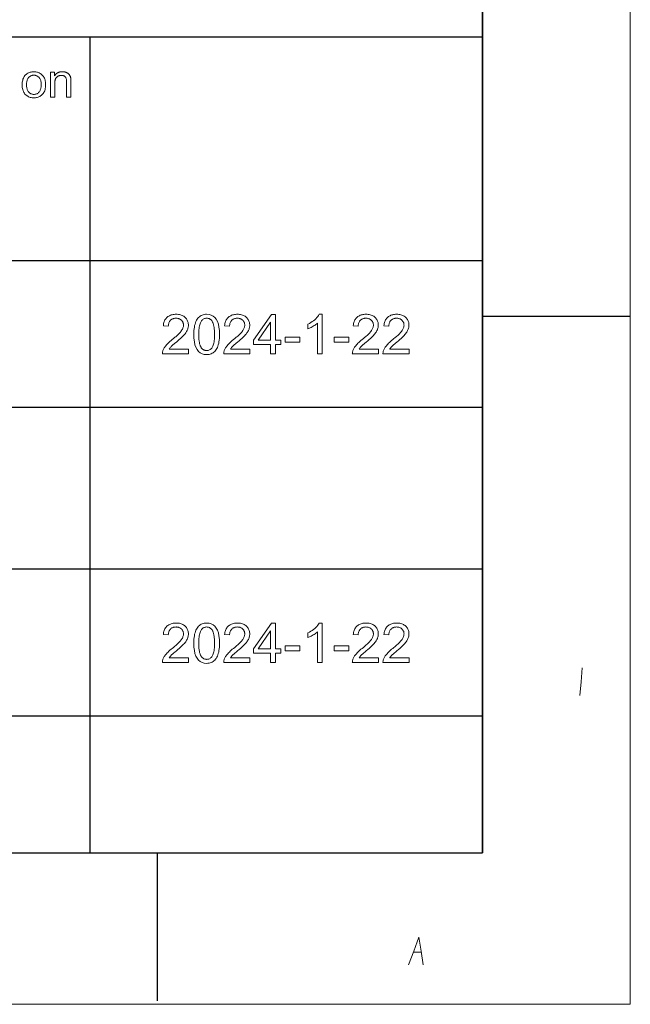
# Model space of a CAD drawing. Extents: x 0 to 841, y 0 to 594.
# Tile 32 of 69: x 774 to 836, y 5 to 104. Entities that reach past the tile are written whole.
import ezdxf

# ---------------------------------------------------------------- set-up
doc = ezdxf.new("R2010")
doc.units = 0

msp = doc.modelspace()

# ---------------------------------------------------------------- linework, layer by layer
at = {"lineweight": 15}
for p, q in [((836, 4.631), (836, 589)), ((5, 4.631), (836, 4.631))]:
    msp.add_line(p, q, dxfattribs=at)
at = {"color": 7, "lineweight": 25}
for p, q in [((821, 20), (821, 574)), ((821, 178.972), (821, 20)), ((821, 102.684), (458.29, 102.684)), ((781.171, 102.684), (781.171, 20)), ((821, 102.684), (821, 20)), ((458.29, 80.055), (821, 80.055)), ((821, 80), (821, 20)), ((541.588, 65.178), (821, 65.178)), ((596.265, 48.777), (821, 48.777)), ((458.29, 33.882), (821, 33.882)), ((20, 20), (821, 20)), ((458.29, 20), (821, 20)), ((460.781, 20), (821, 20)), ((631, 20), (821, 20))]:
    msp.add_line(p, q, dxfattribs=at)
at = {"color": 7, "lineweight": 25, "ltscale": 0.375}
for p, q in [((821, 74.4), (836, 74.4)), ((788, 20), (788, 5))]:
    msp.add_line(p, q, dxfattribs=at)
at = {"color": 7, "lineweight": 13}
for points in [[(775.509, 99.18), (775.61, 99.176), (775.707, 99.166), (775.801, 99.15), (775.891, 99.126), (775.978, 99.096), (776.062, 99.059), (776.141, 99.016), (776.218, 98.966), (776.291, 98.909), (776.36, 98.845), (776.424, 98.776), (776.481, 98.7), (776.532, 98.62), (776.576, 98.533), (776.613, 98.441), (776.644, 98.343), (776.667, 98.239), (776.684, 98.13), (776.694, 98.016), (776.698, 97.895), (776.694, 97.75), (776.683, 97.614), (776.665, 97.486), (776.639, 97.367), (776.606, 97.257), (776.566, 97.156), (776.519, 97.064), (776.464, 96.98), (776.402, 96.905), (776.332, 96.839), (776.258, 96.78), (776.183, 96.727), (776.105, 96.681), (776.025, 96.641), (775.944, 96.607), (775.861, 96.579), (775.775, 96.557), (775.688, 96.542), (775.599, 96.533), (775.509, 96.53), (775.414, 96.533), (775.322, 96.542), (775.232, 96.558), (775.145, 96.58), (775.06, 96.609), (774.978, 96.644), (774.899, 96.685), (774.822, 96.733), (774.747, 96.787), (774.675, 96.847), (774.608, 96.914), (774.548, 96.989), (774.495, 97.071), (774.449, 97.161), (774.41, 97.258), (774.379, 97.362), (774.354, 97.474), (774.336, 97.594), (774.326, 97.72), (774.322, 97.855), (774.326, 97.985), (774.336, 98.108), (774.353, 98.225), (774.377, 98.335), (774.407, 98.438), (774.445, 98.534), (774.489, 98.624), (774.541, 98.706), (774.599, 98.782), (774.664, 98.851), (774.733, 98.914), (774.807, 98.97), (774.883, 99.019), (774.963, 99.061), (775.046, 99.098), (775.132, 99.127), (775.221, 99.15), (775.314, 99.167), (775.41, 99.176)], [(775.509, 96.883), (775.58, 96.886), (775.649, 96.894), (775.713, 96.907), (775.775, 96.926), (775.832, 96.951), (775.886, 96.981), (775.937, 97.016), (775.984, 97.057), (776.027, 97.103), (776.067, 97.155), (776.104, 97.211), (776.136, 97.271), (776.165, 97.334), (776.19, 97.4), (776.211, 97.47), (776.228, 97.544), (776.241, 97.62), (776.251, 97.701), (776.256, 97.784), (776.258, 97.871), (776.256, 97.964), (776.25, 98.052), (776.239, 98.135), (776.224, 98.214), (776.204, 98.288), (776.181, 98.357), (776.152, 98.422), (776.12, 98.482), (776.083, 98.537), (776.042, 98.588), (775.998, 98.633), (775.952, 98.674), (775.904, 98.711), (775.853, 98.742), (775.801, 98.768), (775.747, 98.79), (775.69, 98.807), (775.632, 98.819), (775.571, 98.826), (775.509, 98.829), (775.444, 98.826), (775.383, 98.819), (775.323, 98.807), (775.266, 98.79), (775.211, 98.768), (775.158, 98.741), (775.108, 98.709), (775.06, 98.672), (775.015, 98.63), (774.972, 98.584), (774.932, 98.533), (774.896, 98.477), (774.864, 98.416), (774.837, 98.35), (774.814, 98.279), (774.795, 98.204), (774.78, 98.124), (774.77, 98.039), (774.764, 97.949), (774.761, 97.855), (774.764, 97.761), (774.77, 97.671), (774.781, 97.587), (774.796, 97.507), (774.815, 97.432), (774.838, 97.361), (774.866, 97.296), (774.898, 97.235), (774.935, 97.179), (774.975, 97.128), (775.019, 97.081), (775.065, 97.04), (775.113, 97.003), (775.163, 96.971), (775.215, 96.944), (775.27, 96.922), (775.326, 96.905), (775.385, 96.893), (775.446, 96.885)], [(779.267, 96.589), (778.834, 96.589), (778.834, 98.129), (778.833, 98.205), (778.829, 98.275), (778.822, 98.341), (778.812, 98.402), (778.799, 98.457), (778.784, 98.508), (778.766, 98.555), (778.745, 98.596), (778.721, 98.632), (778.695, 98.664), (778.666, 98.692), (778.635, 98.716), (778.601, 98.738), (778.566, 98.757), (778.528, 98.773), (778.488, 98.786), (778.446, 98.796), (778.402, 98.804), (778.355, 98.808), (778.307, 98.81), (778.269, 98.809), (778.231, 98.806), (778.194, 98.801), (778.157, 98.795), (778.121, 98.786), (778.085, 98.776), (778.049, 98.764), (778.014, 98.75), (777.979, 98.734), (777.945, 98.716), (777.912, 98.697), (777.881, 98.676), (777.852, 98.654), (777.824, 98.63), (777.799, 98.604), (777.776, 98.577), (777.755, 98.549), (777.735, 98.519), (777.718, 98.487), (777.703, 98.454), (777.689, 98.419), (777.677, 98.38), (777.666, 98.339), (777.657, 98.296), (777.649, 98.249), (777.643, 98.2), (777.638, 98.148), (777.634, 98.093), (777.632, 98.035), (777.631, 97.974), (777.631, 96.589), (777.201, 96.589), (777.201, 99.122), (777.588, 99.122), (777.588, 98.764), (777.598, 98.764), (777.626, 98.805), (777.655, 98.843), (777.685, 98.88), (777.717, 98.914), (777.75, 98.946), (777.784, 98.976), (777.819, 99.004), (777.856, 99.03), (777.894, 99.054), (777.933, 99.076), (777.974, 99.096), (778.015, 99.113), (778.058, 99.129), (778.103, 99.142), (778.148, 99.154), (778.195, 99.163), (778.243, 99.17), (778.293, 99.175), (778.343, 99.179), (778.395, 99.18), (778.435, 99.179), (778.475, 99.177), (778.515, 99.173), (778.555, 99.168), (778.594, 99.162), (778.634, 99.154), (778.674, 99.145), (778.713, 99.134), (778.752, 99.122), (778.791, 99.108), (778.83, 99.093), (778.866, 99.077), (778.901, 99.059), (778.935, 99.039), (778.966, 99.019), (778.996, 98.996), (779.024, 98.973), (779.05, 98.948), (779.075, 98.921), (779.098, 98.893), (779.12, 98.864), (779.139, 98.835), (779.157, 98.805), (779.174, 98.776), (779.189, 98.745), (779.202, 98.714), (779.213, 98.683), (779.223, 98.652), (779.231, 98.62), (779.238, 98.588), (779.243, 98.554), (779.248, 98.518), (779.253, 98.48), (779.256, 98.439), (779.259, 98.397), (779.262, 98.351), (779.264, 98.304), (779.265, 98.254), (779.266, 98.203), (779.267, 98.148)], [(791.194, 70.571), (788.545, 70.571), (788.547, 70.639), (788.554, 70.707), (788.566, 70.775), (788.583, 70.843), (788.604, 70.912), (788.63, 70.98), (788.66, 71.049), (788.696, 71.118), (788.736, 71.187), (788.781, 71.256), (788.832, 71.327), (788.892, 71.402), (788.959, 71.48), (789.035, 71.561), (789.119, 71.646), (789.212, 71.735), (789.312, 71.827), (789.421, 71.922), (789.538, 72.021), (789.663, 72.124), (789.742, 72.187), (789.818, 72.252), (789.893, 72.316), (789.966, 72.382), (790.038, 72.448), (790.108, 72.515), (790.176, 72.582), (790.242, 72.65), (790.307, 72.719), (790.37, 72.788), (790.429, 72.858), (790.482, 72.927), (790.529, 72.997), (790.569, 73.067), (790.603, 73.137), (790.631, 73.207), (790.653, 73.277), (790.669, 73.347), (790.678, 73.418), (790.681, 73.488), (790.679, 73.548), (790.673, 73.605), (790.662, 73.66), (790.647, 73.713), (790.628, 73.765), (790.604, 73.814), (790.576, 73.861), (790.544, 73.905), (790.508, 73.948), (790.467, 73.989), (790.423, 74.026), (790.377, 74.06), (790.328, 74.09), (790.278, 74.115), (790.224, 74.137), (790.169, 74.155), (790.112, 74.169), (790.052, 74.179), (789.99, 74.185), (789.925, 74.187), (789.86, 74.184), (789.798, 74.178), (789.737, 74.168), (789.678, 74.154), (789.622, 74.136), (789.568, 74.113), (789.515, 74.087), (789.465, 74.056), (789.417, 74.022), (789.372, 73.983), (789.329, 73.941), (789.291, 73.894), (789.257, 73.843), (789.228, 73.789), (789.203, 73.73), (789.183, 73.667), (789.167, 73.6), (789.155, 73.53), (789.148, 73.455), (789.145, 73.376), (788.64, 73.433), (788.653, 73.543), (788.671, 73.648), (788.696, 73.747), (788.727, 73.841), (788.763, 73.929), (788.806, 74.013), (788.856, 74.091), (788.911, 74.163), (788.972, 74.231), (789.04, 74.293), (789.113, 74.349), (789.189, 74.4), (789.269, 74.445), (789.353, 74.483), (789.441, 74.516), (789.532, 74.543), (789.628, 74.564), (789.727, 74.578), (789.83, 74.587), (789.936, 74.59), (790.052, 74.587), (790.162, 74.577), (790.266, 74.561), (790.366, 74.538), (790.461, 74.509), (790.55, 74.473), (790.634, 74.431), (790.713, 74.382), (790.786, 74.326), (790.854, 74.264), (790.917, 74.198), (790.973, 74.128), (791.022, 74.056), (791.065, 73.982), (791.101, 73.904), (791.131, 73.824), (791.154, 73.742), (791.17, 73.656), (791.18, 73.568), (791.183, 73.477), (791.18, 73.4), (791.172, 73.323), (791.158, 73.245), (791.139, 73.168), (791.114, 73.09), (791.084, 73.012), (791.048, 72.934), (791.006, 72.855), (790.959, 72.777), (790.906, 72.698), (790.845, 72.617), (790.773, 72.53), (790.691, 72.438), (790.597, 72.34), (790.492, 72.237), (790.376, 72.129), (790.249, 72.016), (790.111, 71.897), (789.962, 71.773), (789.803, 71.644), (789.719, 71.575), (789.641, 71.509), (789.569, 71.444), (789.502, 71.382), (789.442, 71.321), (789.387, 71.262), (789.338, 71.205), (789.295, 71.15), (789.258, 71.097), (789.227, 71.046), (791.194, 71.046)], [(793.033, 74.59), (793.281, 74.57), (793.503, 74.508), (793.698, 74.406), (793.868, 74.263), (794.011, 74.079), (794.129, 73.854), (794.22, 73.588), (794.285, 73.281), (794.324, 72.933), (794.337, 72.544), (794.334, 72.342), (794.324, 72.152), (794.307, 71.971), (794.283, 71.802), (794.253, 71.643), (794.216, 71.494), (794.172, 71.356), (794.122, 71.229), (794.064, 71.112), (794, 71.006), (793.93, 70.911), (793.854, 70.825), (793.772, 70.75), (793.684, 70.684), (793.59, 70.629), (793.49, 70.584), (793.385, 70.548), (793.274, 70.523), (793.156, 70.508), (793.033, 70.503), (792.786, 70.523), (792.565, 70.585), (792.369, 70.687), (792.2, 70.83), (792.057, 71.013), (791.94, 71.238), (791.849, 71.503), (791.784, 71.809), (791.745, 72.156), (791.732, 72.544), (791.735, 72.745), (791.745, 72.936), (791.762, 73.117), (791.786, 73.287), (791.816, 73.446), (791.853, 73.595), (791.897, 73.733), (791.947, 73.861), (792.005, 73.978), (792.069, 74.084), (792.139, 74.18), (792.215, 74.266), (792.297, 74.342), (792.385, 74.408), (792.478, 74.464), (792.578, 74.509), (792.683, 74.545), (792.794, 74.57), (792.911, 74.585)], [(793.033, 70.907), (793.11, 70.911), (793.184, 70.922), (793.253, 70.941), (793.319, 70.968), (793.38, 71.003), (793.438, 71.045), (793.492, 71.095), (793.542, 71.152), (793.588, 71.217), (793.631, 71.29), (793.669, 71.372), (793.703, 71.463), (793.734, 71.564), (793.76, 71.675), (793.782, 71.795), (793.8, 71.926), (793.814, 72.066), (793.825, 72.215), (793.831, 72.375), (793.833, 72.544), (793.832, 72.663), (793.829, 72.776), (793.825, 72.884), (793.818, 72.987), (793.81, 73.085), (793.801, 73.178), (793.789, 73.266), (793.776, 73.348), (793.761, 73.425), (793.744, 73.498), (793.725, 73.565), (793.705, 73.63), (793.683, 73.69), (793.659, 73.747), (793.633, 73.801), (793.605, 73.851), (793.576, 73.898), (793.544, 73.941), (793.511, 73.98), (793.477, 74.016), (793.44, 74.048), (793.401, 74.077), (793.361, 74.103), (793.319, 74.125), (793.275, 74.144), (793.229, 74.159), (793.182, 74.171), (793.132, 74.18), (793.081, 74.185), (793.028, 74.187), (792.951, 74.183), (792.877, 74.171), (792.808, 74.151), (792.743, 74.124), (792.681, 74.089), (792.624, 74.046), (792.57, 73.995), (792.52, 73.937), (792.475, 73.87), (792.433, 73.796), (792.395, 73.714), (792.361, 73.621), (792.331, 73.52), (792.305, 73.409), (792.284, 73.288), (792.266, 73.158), (792.252, 73.019), (792.242, 72.87), (792.236, 72.712), (792.234, 72.544), (792.235, 72.427), (792.237, 72.315), (792.242, 72.208), (792.248, 72.106), (792.256, 72.008), (792.266, 71.916), (792.278, 71.829), (792.291, 71.747), (792.307, 71.669), (792.324, 71.597), (792.343, 71.529), (792.363, 71.465), (792.386, 71.404), (792.41, 71.346), (792.436, 71.293), (792.463, 71.242), (792.493, 71.196), (792.524, 71.153), (792.557, 71.113), (792.591, 71.077), (792.628, 71.045), (792.666, 71.016), (792.705, 70.99), (792.747, 70.968), (792.79, 70.949), (792.835, 70.934), (792.882, 70.922), (792.931, 70.914), (792.981, 70.909)], [(797.41, 70.571), (794.76, 70.571), (794.763, 70.639), (794.77, 70.707), (794.782, 70.775), (794.798, 70.843), (794.819, 70.912), (794.845, 70.98), (794.876, 71.049), (794.911, 71.118), (794.951, 71.187), (794.996, 71.256), (795.048, 71.327), (795.107, 71.402), (795.175, 71.48), (795.251, 71.561), (795.335, 71.646), (795.427, 71.735), (795.528, 71.827), (795.637, 71.922), (795.754, 72.021), (795.879, 72.124), (795.957, 72.187), (796.034, 72.252), (796.109, 72.316), (796.182, 72.382), (796.253, 72.448), (796.323, 72.515), (796.391, 72.582), (796.458, 72.65), (796.523, 72.719), (796.586, 72.788), (796.645, 72.858), (796.698, 72.927), (796.744, 72.997), (796.785, 73.067), (796.819, 73.137), (796.847, 73.207), (796.869, 73.277), (796.884, 73.347), (796.894, 73.418), (796.897, 73.488), (796.895, 73.548), (796.888, 73.605), (796.877, 73.66), (796.862, 73.713), (796.843, 73.765), (796.82, 73.814), (796.792, 73.861), (796.76, 73.905), (796.723, 73.948), (796.683, 73.989), (796.639, 74.026), (796.592, 74.06), (796.544, 74.09), (796.493, 74.115), (796.44, 74.137), (796.385, 74.155), (796.327, 74.169), (796.267, 74.179), (796.205, 74.185), (796.141, 74.187), (796.076, 74.184), (796.013, 74.178), (795.952, 74.168), (795.894, 74.154), (795.837, 74.136), (795.783, 74.113), (795.731, 74.087), (795.681, 74.056), (795.633, 74.022), (795.587, 73.983), (795.544, 73.941), (795.506, 73.894), (795.473, 73.843), (795.443, 73.789), (795.419, 73.73), (795.398, 73.667), (795.382, 73.6), (795.371, 73.53), (795.363, 73.455), (795.361, 73.376), (794.856, 73.433), (794.868, 73.543), (794.887, 73.648), (794.911, 73.747), (794.942, 73.841), (794.979, 73.929), (795.022, 74.013), (795.071, 74.091), (795.126, 74.163), (795.188, 74.231), (795.256, 74.293), (795.328, 74.349), (795.404, 74.4), (795.485, 74.445), (795.569, 74.483), (795.656, 74.516), (795.748, 74.543), (795.843, 74.564), (795.942, 74.578), (796.045, 74.587), (796.152, 74.59), (796.267, 74.587), (796.377, 74.577), (796.482, 74.561), (796.582, 74.538), (796.676, 74.509), (796.765, 74.473), (796.849, 74.431), (796.928, 74.382), (797.002, 74.326), (797.07, 74.264), (797.132, 74.198), (797.188, 74.128), (797.238, 74.056), (797.28, 73.982), (797.317, 73.904), (797.346, 73.824), (797.369, 73.742), (797.386, 73.656), (797.396, 73.568), (797.399, 73.477), (797.396, 73.4), (797.388, 73.323), (797.374, 73.245), (797.354, 73.168), (797.33, 73.09), (797.299, 73.012), (797.263, 72.934), (797.222, 72.855), (797.174, 72.777), (797.122, 72.698), (797.061, 72.617), (796.989, 72.53), (796.906, 72.438), (796.812, 72.34), (796.707, 72.237), (796.592, 72.129), (796.465, 72.016), (796.327, 71.897), (796.178, 71.773), (796.018, 71.644), (795.934, 71.575), (795.856, 71.509), (795.784, 71.444), (795.718, 71.382), (795.657, 71.321), (795.603, 71.262), (795.554, 71.205), (795.511, 71.15), (795.474, 71.097), (795.442, 71.046), (797.41, 71.046)], [(800.545, 71.526), (800.005, 71.526), (800.005, 70.571), (799.513, 70.571), (799.513, 71.526), (797.781, 71.526), (797.781, 71.979), (799.601, 74.571), (800.005, 74.571), (800.005, 71.979), (800.545, 71.979)], [(804.76, 70.571), (804.269, 70.571), (804.269, 73.701), (804.193, 73.632), (804.112, 73.565), (804.026, 73.501), (803.935, 73.438), (803.839, 73.378), (803.738, 73.32), (803.632, 73.264), (803.521, 73.21), (803.405, 73.158), (803.284, 73.109), (803.284, 73.583), (803.448, 73.667), (803.602, 73.754), (803.745, 73.845), (803.877, 73.94), (803.998, 74.038), (804.108, 74.141), (804.207, 74.248), (804.296, 74.358), (804.374, 74.472), (804.441, 74.59), (804.76, 74.59)], [(810.455, 70.571), (807.805, 70.571), (807.808, 70.639), (807.815, 70.707), (807.827, 70.775), (807.843, 70.843), (807.864, 70.912), (807.89, 70.98), (807.921, 71.049), (807.956, 71.118), (807.997, 71.187), (808.041, 71.256), (808.093, 71.327), (808.152, 71.402), (808.22, 71.48), (808.296, 71.561), (808.38, 71.646), (808.472, 71.735), (808.573, 71.827), (808.682, 71.922), (808.799, 72.021), (808.924, 72.124), (809.002, 72.187), (809.079, 72.252), (809.154, 72.316), (809.227, 72.382), (809.299, 72.448), (809.368, 72.515), (809.436, 72.582), (809.503, 72.65), (809.568, 72.719), (809.631, 72.788), (809.69, 72.858), (809.743, 72.927), (809.789, 72.997), (809.83, 73.067), (809.864, 73.137), (809.892, 73.207), (809.914, 73.277), (809.929, 73.347), (809.939, 73.418), (809.942, 73.488), (809.94, 73.548), (809.933, 73.605), (809.922, 73.66), (809.907, 73.713), (809.888, 73.765), (809.865, 73.814), (809.837, 73.861), (809.805, 73.905), (809.768, 73.948), (809.728, 73.989), (809.684, 74.026), (809.637, 74.06), (809.589, 74.09), (809.538, 74.115), (809.485, 74.137), (809.43, 74.155), (809.372, 74.169), (809.312, 74.179), (809.25, 74.185), (809.186, 74.187), (809.121, 74.184), (809.058, 74.178), (808.997, 74.168), (808.939, 74.154), (808.882, 74.136), (808.828, 74.113), (808.776, 74.087), (808.726, 74.056), (808.678, 74.022), (808.632, 73.983), (808.59, 73.941), (808.551, 73.894), (808.518, 73.843), (808.488, 73.789), (808.464, 73.73), (808.443, 73.667), (808.427, 73.6), (808.416, 73.53), (808.408, 73.455), (808.406, 73.376), (807.901, 73.433), (807.913, 73.543), (807.932, 73.648), (807.956, 73.747), (807.987, 73.841), (808.024, 73.929), (808.067, 74.013), (808.116, 74.091), (808.172, 74.163), (808.233, 74.231), (808.301, 74.293), (808.373, 74.349), (808.449, 74.4), (808.53, 74.445), (808.614, 74.483), (808.701, 74.516), (808.793, 74.543), (808.888, 74.564), (808.987, 74.578), (809.09, 74.587), (809.197, 74.59), (809.312, 74.587), (809.422, 74.577), (809.527, 74.561), (809.627, 74.538), (809.721, 74.509), (809.81, 74.473), (809.894, 74.431), (809.973, 74.382), (810.047, 74.326), (810.115, 74.264), (810.177, 74.198), (810.233, 74.128), (810.283, 74.056), (810.325, 73.982), (810.362, 73.904), (810.391, 73.824), (810.414, 73.742), (810.431, 73.656), (810.44, 73.568), (810.444, 73.477), (810.441, 73.4), (810.433, 73.323), (810.419, 73.245), (810.399, 73.168), (810.375, 73.09), (810.344, 73.012), (810.308, 72.934), (810.267, 72.855), (810.219, 72.777), (810.167, 72.698), (810.106, 72.617), (810.034, 72.53), (809.951, 72.438), (809.857, 72.34), (809.752, 72.237), (809.637, 72.129), (809.51, 72.016), (809.372, 71.897), (809.223, 71.773), (809.063, 71.644), (808.979, 71.575), (808.901, 71.509), (808.829, 71.444), (808.763, 71.382), (808.702, 71.321), (808.648, 71.262), (808.599, 71.205), (808.556, 71.15), (808.519, 71.097), (808.487, 71.046), (810.455, 71.046)], [(813.562, 70.571), (810.913, 70.571), (810.915, 70.639), (810.923, 70.707), (810.934, 70.775), (810.951, 70.843), (810.972, 70.912), (810.998, 70.98), (811.029, 71.049), (811.064, 71.118), (811.104, 71.187), (811.149, 71.256), (811.2, 71.327), (811.26, 71.402), (811.328, 71.48), (811.404, 71.561), (811.488, 71.646), (811.58, 71.735), (811.681, 71.827), (811.79, 71.922), (811.907, 72.021), (812.032, 72.124), (812.11, 72.187), (812.187, 72.252), (812.262, 72.316), (812.335, 72.382), (812.406, 72.448), (812.476, 72.515), (812.544, 72.582), (812.611, 72.65), (812.675, 72.719), (812.738, 72.788), (812.798, 72.858), (812.85, 72.927), (812.897, 72.997), (812.938, 73.067), (812.972, 73.137), (813, 73.207), (813.022, 73.277), (813.037, 73.347), (813.046, 73.418), (813.05, 73.488), (813.047, 73.548), (813.041, 73.605), (813.03, 73.66), (813.015, 73.713), (812.996, 73.765), (812.972, 73.814), (812.945, 73.861), (812.912, 73.905), (812.876, 73.948), (812.835, 73.989), (812.791, 74.026), (812.745, 74.06), (812.697, 74.09), (812.646, 74.115), (812.593, 74.137), (812.538, 74.155), (812.48, 74.169), (812.42, 74.179), (812.358, 74.185), (812.294, 74.187), (812.229, 74.184), (812.166, 74.178), (812.105, 74.168), (812.047, 74.154), (811.99, 74.136), (811.936, 74.113), (811.884, 74.087), (811.834, 74.056), (811.786, 74.022), (811.74, 73.983), (811.697, 73.941), (811.659, 73.894), (811.625, 73.843), (811.596, 73.789), (811.571, 73.73), (811.551, 73.667), (811.535, 73.6), (811.523, 73.53), (811.516, 73.455), (811.513, 73.376), (811.009, 73.433), (811.021, 73.543), (811.039, 73.648), (811.064, 73.747), (811.095, 73.841), (811.132, 73.929), (811.175, 74.013), (811.224, 74.091), (811.279, 74.163), (811.341, 74.231), (811.408, 74.293), (811.481, 74.349), (811.557, 74.4), (811.637, 74.445), (811.721, 74.483), (811.809, 74.516), (811.901, 74.543), (811.996, 74.564), (812.095, 74.578), (812.198, 74.587), (812.305, 74.59), (812.42, 74.587), (812.53, 74.577), (812.635, 74.561), (812.734, 74.538), (812.829, 74.509), (812.918, 74.473), (813.002, 74.431), (813.081, 74.382), (813.154, 74.326), (813.223, 74.264), (813.285, 74.198), (813.341, 74.128), (813.391, 74.056), (813.433, 73.982), (813.469, 73.904), (813.499, 73.824), (813.522, 73.742), (813.538, 73.656), (813.548, 73.568), (813.552, 73.477), (813.549, 73.4), (813.541, 73.323), (813.527, 73.245), (813.507, 73.168), (813.482, 73.09), (813.452, 73.012), (813.416, 72.934), (813.374, 72.855), (813.327, 72.777), (813.275, 72.698), (813.214, 72.617), (813.142, 72.53), (813.059, 72.438), (812.965, 72.34), (812.86, 72.237), (812.744, 72.129), (812.617, 72.016), (812.48, 71.897), (812.331, 71.773), (812.171, 71.644), (812.087, 71.575), (812.009, 71.509), (811.937, 71.444), (811.871, 71.382), (811.81, 71.321), (811.755, 71.262), (811.707, 71.205), (811.664, 71.15), (811.627, 71.097), (811.595, 71.046), (813.562, 71.046)], [(799.513, 71.979), (799.513, 73.785), (799.502, 73.785), (798.261, 71.979)], [(802.485, 71.772), (800.984, 71.772), (800.984, 72.266), (802.485, 72.266)], [(807.453, 71.772), (805.953, 71.772), (805.953, 72.266), (807.453, 72.266)], [(791.194, 39.269), (788.545, 39.269), (788.547, 39.336), (788.554, 39.404), (788.566, 39.472), (788.583, 39.541), (788.604, 39.609), (788.63, 39.678), (788.66, 39.746), (788.696, 39.815), (788.736, 39.884), (788.781, 39.953), (788.832, 40.025), (788.892, 40.099), (788.959, 40.177), (789.035, 40.259), (789.119, 40.344), (789.212, 40.432), (789.312, 40.524), (789.421, 40.62), (789.538, 40.719), (789.663, 40.821), (789.742, 40.885), (789.818, 40.949), (789.893, 41.014), (789.966, 41.079), (790.038, 41.146), (790.108, 41.212), (790.176, 41.28), (790.242, 41.348), (790.307, 41.416), (790.37, 41.486), (790.429, 41.555), (790.482, 41.625), (790.529, 41.695), (790.569, 41.765), (790.603, 41.834), (790.631, 41.904), (790.653, 41.975), (790.669, 42.045), (790.678, 42.115), (790.681, 42.185), (790.679, 42.245), (790.673, 42.302), (790.662, 42.358), (790.647, 42.411), (790.628, 42.462), (790.604, 42.511), (790.576, 42.558), (790.544, 42.603), (790.508, 42.645), (790.467, 42.686), (790.423, 42.724), (790.377, 42.757), (790.328, 42.787), (790.278, 42.813), (790.224, 42.834), (790.169, 42.852), (790.112, 42.866), (790.052, 42.876), (789.99, 42.882), (789.925, 42.884), (789.86, 42.882), (789.798, 42.876), (789.737, 42.866), (789.678, 42.851), (789.622, 42.833), (789.568, 42.811), (789.515, 42.784), (789.465, 42.754), (789.417, 42.719), (789.372, 42.681), (789.329, 42.638), (789.291, 42.591), (789.257, 42.541), (789.228, 42.486), (789.203, 42.427), (789.183, 42.365), (789.167, 42.298), (789.155, 42.227), (789.148, 42.152), (789.145, 42.074), (788.64, 42.131), (788.653, 42.241), (788.671, 42.345), (788.696, 42.444), (788.727, 42.538), (788.763, 42.627), (788.806, 42.71), (788.856, 42.788), (788.911, 42.861), (788.972, 42.928), (789.04, 42.99), (789.113, 43.047), (789.189, 43.097), (789.269, 43.142), (789.353, 43.181), (789.441, 43.213), (789.532, 43.24), (789.628, 43.261), (789.727, 43.276), (789.83, 43.285), (789.936, 43.288), (790.052, 43.284), (790.162, 43.275), (790.266, 43.258), (790.366, 43.236), (790.461, 43.206), (790.55, 43.17), (790.634, 43.128), (790.713, 43.079), (790.786, 43.024), (790.854, 42.962), (790.917, 42.895), (790.973, 42.826), (791.022, 42.754), (791.065, 42.679), (791.101, 42.602), (791.131, 42.522), (791.154, 42.439), (791.17, 42.354), (791.18, 42.265), (791.183, 42.174), (791.18, 42.097), (791.172, 42.02), (791.158, 41.943), (791.139, 41.865), (791.114, 41.787), (791.084, 41.709), (791.048, 41.631), (791.006, 41.553), (790.959, 41.474), (790.906, 41.396), (790.845, 41.314), (790.773, 41.227), (790.691, 41.135), (790.597, 41.038), (790.492, 40.935), (790.376, 40.827), (790.249, 40.713), (790.111, 40.594), (789.962, 40.47), (789.803, 40.341), (789.719, 40.273), (789.641, 40.206), (789.569, 40.142), (789.502, 40.079), (789.442, 40.018), (789.387, 39.959), (789.338, 39.903), (789.295, 39.848), (789.258, 39.795), (789.227, 39.743), (791.194, 39.743)], [(793.033, 43.288), (793.281, 43.267), (793.503, 43.206), (793.698, 43.104), (793.868, 42.96), (794.011, 42.776), (794.129, 42.551), (794.22, 42.285), (794.285, 41.978), (794.324, 41.63), (794.337, 41.241), (794.334, 41.04), (794.324, 40.849), (794.307, 40.669), (794.283, 40.499), (794.253, 40.34), (794.216, 40.191), (794.172, 40.054), (794.122, 39.926), (794.064, 39.81), (794, 39.704), (793.93, 39.608), (793.854, 39.523), (793.772, 39.447), (793.684, 39.382), (793.59, 39.326), (793.49, 39.281), (793.385, 39.246), (793.274, 39.221), (793.156, 39.205), (793.033, 39.2), (792.786, 39.221), (792.565, 39.282), (792.369, 39.384), (792.2, 39.527), (792.057, 39.711), (791.94, 39.935), (791.849, 40.2), (791.784, 40.507), (791.745, 40.854), (791.732, 41.241), (791.735, 41.443), (791.745, 41.634), (791.762, 41.814), (791.786, 41.984), (791.816, 42.143), (791.853, 42.292), (791.897, 42.43), (791.947, 42.558), (792.005, 42.675), (792.069, 42.782), (792.139, 42.878), (792.215, 42.964), (792.297, 43.04), (792.385, 43.106), (792.478, 43.161), (792.578, 43.207), (792.683, 43.242), (792.794, 43.267), (792.911, 43.283)], [(797.41, 39.269), (794.76, 39.269), (794.763, 39.336), (794.77, 39.404), (794.782, 39.472), (794.798, 39.541), (794.819, 39.609), (794.845, 39.678), (794.876, 39.746), (794.911, 39.815), (794.951, 39.884), (794.996, 39.953), (795.048, 40.025), (795.107, 40.099), (795.175, 40.177), (795.251, 40.259), (795.335, 40.344), (795.427, 40.432), (795.528, 40.524), (795.637, 40.62), (795.754, 40.719), (795.879, 40.821), (795.957, 40.885), (796.034, 40.949), (796.109, 41.014), (796.182, 41.079), (796.253, 41.146), (796.323, 41.212), (796.391, 41.28), (796.458, 41.348), (796.523, 41.416), (796.586, 41.486), (796.645, 41.555), (796.698, 41.625), (796.744, 41.695), (796.785, 41.765), (796.819, 41.834), (796.847, 41.904), (796.869, 41.975), (796.884, 42.045), (796.894, 42.115), (796.897, 42.185), (796.895, 42.245), (796.888, 42.302), (796.877, 42.358), (796.862, 42.411), (796.843, 42.462), (796.82, 42.511), (796.792, 42.558), (796.76, 42.603), (796.723, 42.645), (796.683, 42.686), (796.639, 42.724), (796.592, 42.757), (796.544, 42.787), (796.493, 42.813), (796.44, 42.834), (796.385, 42.852), (796.327, 42.866), (796.267, 42.876), (796.205, 42.882), (796.141, 42.884), (796.076, 42.882), (796.013, 42.876), (795.952, 42.866), (795.894, 42.851), (795.837, 42.833), (795.783, 42.811), (795.731, 42.784), (795.681, 42.754), (795.633, 42.719), (795.587, 42.681), (795.544, 42.638), (795.506, 42.591), (795.473, 42.541), (795.443, 42.486), (795.419, 42.427), (795.398, 42.365), (795.382, 42.298), (795.371, 42.227), (795.363, 42.152), (795.361, 42.074), (794.856, 42.131), (794.868, 42.241), (794.887, 42.345), (794.911, 42.444), (794.942, 42.538), (794.979, 42.627), (795.022, 42.71), (795.071, 42.788), (795.126, 42.861), (795.188, 42.928), (795.256, 42.99), (795.328, 43.047), (795.404, 43.097), (795.485, 43.142), (795.569, 43.181), (795.656, 43.213), (795.748, 43.24), (795.843, 43.261), (795.942, 43.276), (796.045, 43.285), (796.152, 43.288), (796.267, 43.284), (796.377, 43.275), (796.482, 43.258), (796.582, 43.236), (796.676, 43.206), (796.765, 43.17), (796.849, 43.128), (796.928, 43.079), (797.002, 43.024), (797.07, 42.962), (797.132, 42.895), (797.188, 42.826), (797.238, 42.754), (797.28, 42.679), (797.317, 42.602), (797.346, 42.522), (797.369, 42.439), (797.386, 42.354), (797.396, 42.265), (797.399, 42.174), (797.396, 42.097), (797.388, 42.02), (797.374, 41.943), (797.354, 41.865), (797.33, 41.787), (797.299, 41.709), (797.263, 41.631), (797.222, 41.553), (797.174, 41.474), (797.122, 41.396), (797.061, 41.314), (796.989, 41.227), (796.906, 41.135), (796.812, 41.038), (796.707, 40.935), (796.592, 40.827), (796.465, 40.713), (796.327, 40.594), (796.178, 40.47), (796.018, 40.341), (795.934, 40.273), (795.856, 40.206), (795.784, 40.142), (795.718, 40.079), (795.657, 40.018), (795.603, 39.959), (795.554, 39.903), (795.511, 39.848), (795.474, 39.795), (795.442, 39.743), (797.41, 39.743)], [(800.545, 40.224), (800.005, 40.224), (800.005, 39.269), (799.513, 39.269), (799.513, 40.224), (797.781, 40.224), (797.781, 40.677), (799.601, 43.269), (800.005, 43.269), (800.005, 40.677), (800.545, 40.677)], [(804.76, 39.269), (804.269, 39.269), (804.269, 42.398), (804.193, 42.329), (804.112, 42.263), (804.026, 42.198), (803.935, 42.136), (803.839, 42.076), (803.738, 42.017), (803.632, 41.961), (803.521, 41.908), (803.405, 41.856), (803.284, 41.806), (803.284, 42.281), (803.448, 42.364), (803.602, 42.451), (803.745, 42.542), (803.877, 42.637), (803.998, 42.736), (804.108, 42.839), (804.207, 42.945), (804.296, 43.055), (804.374, 43.17), (804.441, 43.288), (804.76, 43.288)], [(810.455, 39.269), (807.805, 39.269), (807.808, 39.336), (807.815, 39.404), (807.827, 39.472), (807.843, 39.541), (807.864, 39.609), (807.89, 39.678), (807.921, 39.746), (807.956, 39.815), (807.997, 39.884), (808.041, 39.953), (808.093, 40.025), (808.152, 40.099), (808.22, 40.177), (808.296, 40.259), (808.38, 40.344), (808.472, 40.432), (808.573, 40.524), (808.682, 40.62), (808.799, 40.719), (808.924, 40.821), (809.002, 40.885), (809.079, 40.949), (809.154, 41.014), (809.227, 41.079), (809.299, 41.146), (809.368, 41.212), (809.436, 41.28), (809.503, 41.348), (809.568, 41.416), (809.631, 41.486), (809.69, 41.555), (809.743, 41.625), (809.789, 41.695), (809.83, 41.765), (809.864, 41.834), (809.892, 41.904), (809.914, 41.975), (809.929, 42.045), (809.939, 42.115), (809.942, 42.185), (809.94, 42.245), (809.933, 42.302), (809.922, 42.358), (809.907, 42.411), (809.888, 42.462), (809.865, 42.511), (809.837, 42.558), (809.805, 42.603), (809.768, 42.645), (809.728, 42.686), (809.684, 42.724), (809.637, 42.757), (809.589, 42.787), (809.538, 42.813), (809.485, 42.834), (809.43, 42.852), (809.372, 42.866), (809.312, 42.876), (809.25, 42.882), (809.186, 42.884), (809.121, 42.882), (809.058, 42.876), (808.997, 42.866), (808.939, 42.851), (808.882, 42.833), (808.828, 42.811), (808.776, 42.784), (808.726, 42.754), (808.678, 42.719), (808.632, 42.681), (808.59, 42.638), (808.551, 42.591), (808.518, 42.541), (808.488, 42.486), (808.464, 42.427), (808.443, 42.365), (808.427, 42.298), (808.416, 42.227), (808.408, 42.152), (808.406, 42.074), (807.901, 42.131), (807.913, 42.241), (807.932, 42.345), (807.956, 42.444), (807.987, 42.538), (808.024, 42.627), (808.067, 42.71), (808.116, 42.788), (808.172, 42.861), (808.233, 42.928), (808.301, 42.99), (808.373, 43.047), (808.449, 43.097), (808.53, 43.142), (808.614, 43.181), (808.701, 43.213), (808.793, 43.24), (808.888, 43.261), (808.987, 43.276), (809.09, 43.285), (809.197, 43.288), (809.312, 43.284), (809.422, 43.275), (809.527, 43.258), (809.627, 43.236), (809.721, 43.206), (809.81, 43.17), (809.894, 43.128), (809.973, 43.079), (810.047, 43.024), (810.115, 42.962), (810.177, 42.895), (810.233, 42.826), (810.283, 42.754), (810.325, 42.679), (810.362, 42.602), (810.391, 42.522), (810.414, 42.439), (810.431, 42.354), (810.44, 42.265), (810.444, 42.174), (810.441, 42.097), (810.433, 42.02), (810.419, 41.943), (810.399, 41.865), (810.375, 41.787), (810.344, 41.709), (810.308, 41.631), (810.267, 41.553), (810.219, 41.474), (810.167, 41.396), (810.106, 41.314), (810.034, 41.227), (809.951, 41.135), (809.857, 41.038), (809.752, 40.935), (809.637, 40.827), (809.51, 40.713), (809.372, 40.594), (809.223, 40.47), (809.063, 40.341), (808.979, 40.273), (808.901, 40.206), (808.829, 40.142), (808.763, 40.079), (808.702, 40.018), (808.648, 39.959), (808.599, 39.903), (808.556, 39.848), (808.519, 39.795), (808.487, 39.743), (810.455, 39.743)], [(813.562, 39.269), (810.913, 39.269), (810.915, 39.336), (810.923, 39.404), (810.934, 39.472), (810.951, 39.541), (810.972, 39.609), (810.998, 39.678), (811.029, 39.746), (811.064, 39.815), (811.104, 39.884), (811.149, 39.953), (811.2, 40.025), (811.26, 40.099), (811.328, 40.177), (811.404, 40.259), (811.488, 40.344), (811.58, 40.432), (811.681, 40.524), (811.79, 40.62), (811.907, 40.719), (812.032, 40.821), (812.11, 40.885), (812.187, 40.949), (812.262, 41.014), (812.335, 41.079), (812.406, 41.146), (812.476, 41.212), (812.544, 41.28), (812.611, 41.348), (812.675, 41.416), (812.738, 41.486), (812.798, 41.555), (812.85, 41.625), (812.897, 41.695), (812.938, 41.765), (812.972, 41.834), (813, 41.904), (813.022, 41.975), (813.037, 42.045), (813.046, 42.115), (813.05, 42.185), (813.047, 42.245), (813.041, 42.302), (813.03, 42.358), (813.015, 42.411), (812.996, 42.462), (812.972, 42.511), (812.945, 42.558), (812.912, 42.603), (812.876, 42.645), (812.835, 42.686), (812.791, 42.724), (812.745, 42.757), (812.697, 42.787), (812.646, 42.813), (812.593, 42.834), (812.538, 42.852), (812.48, 42.866), (812.42, 42.876), (812.358, 42.882), (812.294, 42.884), (812.229, 42.882), (812.166, 42.876), (812.105, 42.866), (812.047, 42.851), (811.99, 42.833), (811.936, 42.811), (811.884, 42.784), (811.834, 42.754), (811.786, 42.719), (811.74, 42.681), (811.697, 42.638), (811.659, 42.591), (811.625, 42.541), (811.596, 42.486), (811.571, 42.427), (811.551, 42.365), (811.535, 42.298), (811.523, 42.227), (811.516, 42.152), (811.513, 42.074), (811.009, 42.131), (811.021, 42.241), (811.039, 42.345), (811.064, 42.444), (811.095, 42.538), (811.132, 42.627), (811.175, 42.71), (811.224, 42.788), (811.279, 42.861), (811.341, 42.928), (811.408, 42.99), (811.481, 43.047), (811.557, 43.097), (811.637, 43.142), (811.721, 43.181), (811.809, 43.213), (811.901, 43.24), (811.996, 43.261), (812.095, 43.276), (812.198, 43.285), (812.305, 43.288), (812.42, 43.284), (812.53, 43.275), (812.635, 43.258), (812.734, 43.236), (812.829, 43.206), (812.918, 43.17), (813.002, 43.128), (813.081, 43.079), (813.154, 43.024), (813.223, 42.962), (813.285, 42.895), (813.341, 42.826), (813.391, 42.754), (813.433, 42.679), (813.469, 42.602), (813.499, 42.522), (813.522, 42.439), (813.538, 42.354), (813.548, 42.265), (813.552, 42.174), (813.549, 42.097), (813.541, 42.02), (813.527, 41.943), (813.507, 41.865), (813.482, 41.787), (813.452, 41.709), (813.416, 41.631), (813.374, 41.553), (813.327, 41.474), (813.275, 41.396), (813.214, 41.314), (813.142, 41.227), (813.059, 41.135), (812.965, 41.038), (812.86, 40.935), (812.744, 40.827), (812.617, 40.713), (812.48, 40.594), (812.331, 40.47), (812.171, 40.341), (812.087, 40.273), (812.009, 40.206), (811.937, 40.142), (811.871, 40.079), (811.81, 40.018), (811.755, 39.959), (811.707, 39.903), (811.664, 39.848), (811.627, 39.795), (811.595, 39.743), (813.562, 39.743)], [(793.033, 39.604), (793.11, 39.608), (793.184, 39.62), (793.253, 39.639), (793.319, 39.666), (793.38, 39.7), (793.438, 39.742), (793.492, 39.792), (793.542, 39.85), (793.588, 39.915), (793.631, 39.988), (793.669, 40.069), (793.703, 40.16), (793.734, 40.261), (793.76, 40.372), (793.782, 40.493), (793.8, 40.623), (793.814, 40.763), (793.825, 40.913), (793.831, 41.072), (793.833, 41.241), (793.832, 41.36), (793.829, 41.473), (793.825, 41.582), (793.818, 41.685), (793.81, 41.783), (793.801, 41.875), (793.789, 41.963), (793.776, 42.045), (793.761, 42.123), (793.744, 42.195), (793.725, 42.263), (793.705, 42.327), (793.683, 42.388), (793.659, 42.445), (793.633, 42.499), (793.605, 42.549), (793.576, 42.595), (793.544, 42.638), (793.511, 42.677), (793.477, 42.713), (793.44, 42.746), (793.401, 42.775), (793.361, 42.8), (793.319, 42.823), (793.275, 42.841), (793.229, 42.857), (793.182, 42.869), (793.132, 42.877), (793.081, 42.882), (793.028, 42.884), (792.951, 42.88), (792.877, 42.868), (792.808, 42.849), (792.743, 42.821), (792.681, 42.786), (792.624, 42.743), (792.57, 42.693), (792.52, 42.634), (792.475, 42.568), (792.433, 42.494), (792.395, 42.411), (792.361, 42.319), (792.331, 42.217), (792.305, 42.106), (792.284, 41.986), (792.266, 41.856), (792.252, 41.716), (792.242, 41.567), (792.236, 41.409), (792.234, 41.241), (792.235, 41.124), (792.237, 41.012), (792.242, 40.905), (792.248, 40.803), (792.256, 40.706), (792.266, 40.614), (792.278, 40.526), (792.291, 40.444), (792.307, 40.367), (792.324, 40.295), (792.343, 40.226), (792.363, 40.162), (792.386, 40.101), (792.41, 40.044), (792.436, 39.99), (792.463, 39.94), (792.493, 39.893), (792.524, 39.85), (792.557, 39.811), (792.591, 39.775), (792.628, 39.742), (792.666, 39.713), (792.705, 39.688), (792.747, 39.666), (792.79, 39.647), (792.835, 39.632), (792.882, 39.62), (792.931, 39.611), (792.981, 39.606)], [(799.513, 40.677), (799.513, 42.483), (799.502, 42.483), (798.261, 40.677)], [(802.485, 40.469), (800.984, 40.469), (800.984, 40.963), (802.485, 40.963)], [(807.453, 40.469), (805.953, 40.469), (805.953, 40.963), (807.453, 40.963)]]:
    msp.add_lwpolyline(points, close=True, dxfattribs=at)
for points in [[(831.105, 38.735), (831, 37.335), (830.895, 35.935)], [(813.515, 8.635), (814.04, 10.035), (814.565, 11.435), (814.775, 10.035), (814.985, 8.635)], [(814.005, 9.93), (814.775, 9.93)]]:
    msp.add_lwpolyline(points, dxfattribs=at)

doc.saveas('drawing.dxf')
